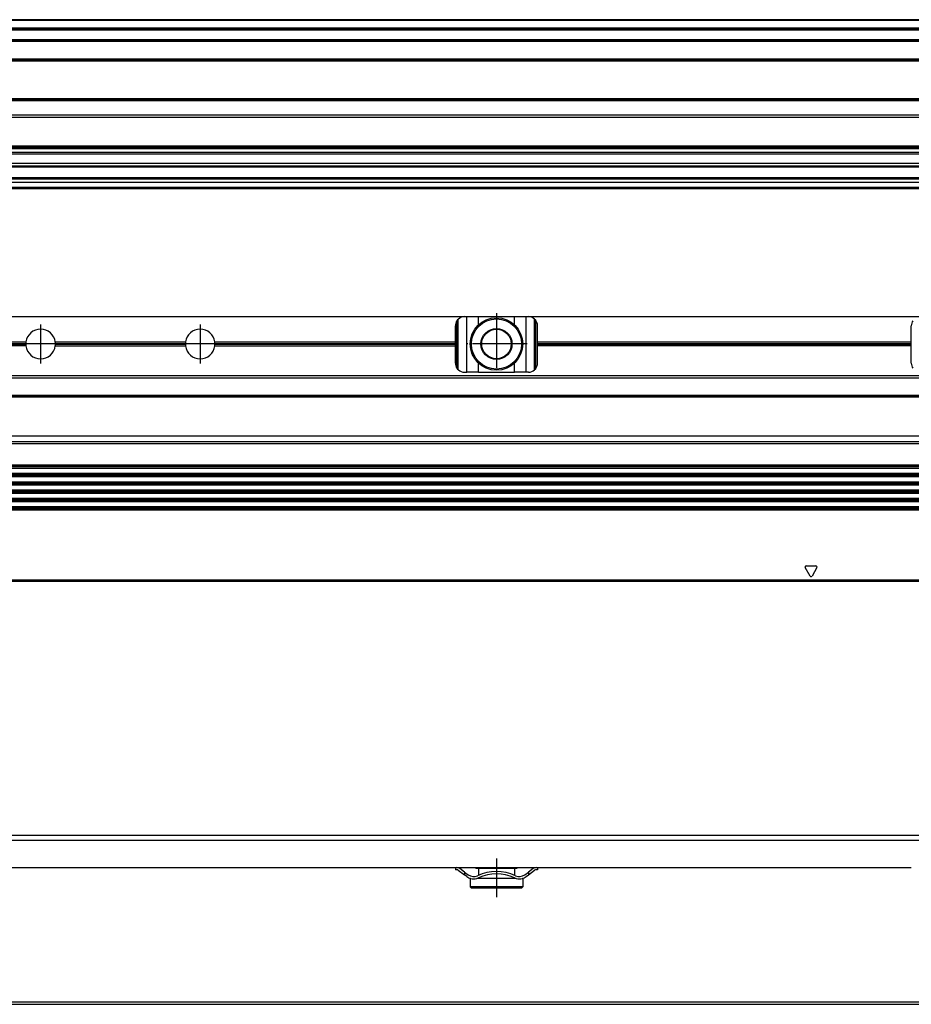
# Model space of a CAD drawing. Header units: millimetres. Extents: x -285 to 970, y -217 to 203.
# Tile 21 of 24: x 676 to 872, y -95 to 120. Entities that reach past the tile are written whole.
import ezdxf

# ---------------------------------------------------------------- set-up
doc = ezdxf.new("R2010")
doc.units = ezdxf.units.MM
doc.linetypes.add('DOT_CENTER', pattern=[14, 12, -1, 0, -1])
doc.layers.add('1', color=7, linetype='Continuous')

# ---------------------------------------------------------------- blocks, each defined once
blk = doc.blocks.new('REGLA__5', base_point=(445.6, 83.41))
at = {"color": 7, "linetype": 'Continuous'}
for p, q in [((894.3, 120.41), (543.3, 120.41)), ((554.6, 118.41), (896.1, 118.41)), ((554.6, 115.91), (896.1, 115.91)), ((554.6, 111.61), (896.1, 111.61)), ((554.6, 102.91), (896.1, 102.91)), ((896.1, 98.99), (554.6, 98.99)), ((896.1, 92.69), (554.6, 92.69)), ((554.6, 92.47), (896.1, 92.47)), ((554.6, 92.43), (896.1, 92.43)), ((896.1, 92.09), (554.6, 92.09)), ((896.1, 91.3), (554.6, 91.3)), ((896.1, 90.91), (554.6, 90.91)), ((896.1, 88.91), (554.6, 88.91)), ((554.6, 88.13), (890.3, 88.13)), ((896.1, 84.71), (456.1, 84.71)), ((896.1, 85.42), (543.32, 85.42)), ((553.73, 85.83), (890.3, 85.83)), ((456.1, 83.71), (896.1, 83.71)), ((456.1, 83.41), (896.1, 83.41))]:
    blk.add_line(p, q, dxfattribs=at)
at = {"color": 3, "linetype": 'Continuous'}
for p, q in [((896.1, 120.21), (543.5, 120.21)), ((554.6, 118.61), (896.1, 118.61)), ((554.6, 118.21), (896.1, 118.21)), ((554.6, 116.09), (896.1, 116.09)), ((554.6, 115.71), (896.1, 115.71)), ((554.6, 111.81), (896.1, 111.81)), ((554.6, 111.41), (896.1, 111.41)), ((554.6, 103.11), (896.1, 103.11)), ((554.6, 102.71), (896.1, 102.71)), ((896.1, 99.49), (554.6, 99.49)), ((554.6, 88.33), (896.1, 88.33)), ((543.53, 85.63), (896.1, 85.63))]:
    blk.add_line(p, q, dxfattribs=at)
blk = doc.blocks.new('Regla_G2_cm340-T__7', base_point=(445.6, 83.41))
blk.add_blockref('REGLA__5', (445.6, 83.41))
blk = doc.blocks.new('E1', base_point=(626, 100.95))
blk.add_blockref('Regla_G2_cm340-T__7', (445.6, 83.41))
blk = doc.blocks.new('REGLA__20', base_point=(445.6, -96.46))
at = {"color": 7, "linetype": 'Continuous'}
for p, q in [((896.1, -58.46), (456.1, -58.46)), ((456.1, -59.46), (896.1, -59.46)), ((589.6, -65.46), (771.6, -65.46)), ((771.6, -65.46), (771.93, -65.46)), ((771.6, -65.46), (771.6, -65.96)), ((771.93, -65.96), (771.6, -65.96)), ((771.93, -65.46), (789.27, -65.46)), ((772.23, -66.06), (773.6, -67.08)), ((773.6, -66.46), (772.53, -65.66)), ((773.6, -66.46), (774.4, -67.06)), ((776.1, -65.46), (776.1, -65.71)), ((776.63, -65.71), (776.1, -65.71)), ((776.63, -65.71), (776.63, -67.19)), ((784.58, -65.71), (776.63, -65.71)), ((784.58, -65.71), (784.58, -67.19)), ((785.1, -65.71), (784.58, -65.71)), ((785.1, -65.46), (785.1, -65.71)), ((786.8, -67.06), (787.6, -66.46)), ((788.67, -65.66), (787.6, -66.46)), ((787.6, -67.08), (788.97, -66.06)), ((789.13, -65.96), (788.97, -66.06)), ((789.6, -65.96), (789.13, -65.96)), ((789.27, -65.46), (789.6, -65.46)), ((789.6, -65.46), (789.6, -65.96)), ((789.6, -65.46), (871.6, -65.46)), ((774.1, -67.46), (773.6, -67.08)), ((774.85, -67.86), (774.85, -69.71)), ((774.9, -67.86), (774.85, -67.86)), ((776.63, -67.86), (776.3, -67.86)), ((776.63, -67.74), (776.63, -67.86)), ((784.58, -67.86), (776.63, -67.86)), ((784.58, -67.74), (784.58, -67.86)), ((784.9, -67.86), (784.58, -67.86)), ((786.35, -67.86), (786.3, -67.86)), ((786.35, -67.86), (786.35, -69.71)), ((787.1, -67.46), (787.6, -67.08)), ((786.35, -69.71), (774.85, -69.71)), ((775.1, -69.96), (774.85, -69.71)), ((786.1, -69.96), (775.1, -69.96)), ((786.1, -69.96), (786.35, -69.71)), ((543.3, -95.46), (894.3, -95.46))]:
    blk.add_line(p, q, dxfattribs=at)
at = {"color": 3, "linetype": 'Continuous'}
for p, q in [((773.6, -66.46), (773.6, -67.08)), ((787.6, -66.46), (787.6, -67.08)), ((894.3, -94.96), (457.9, -94.96))]:
    blk.add_line(p, q, dxfattribs=at)
at = {"color": 7, "linetype": 'Continuous'}
for centre, radius, start, end in [((771.93, -66.46), 1, 53.1301, 90), ((771.93, -66.46), 0.5, 53.1301, 90), ((780.6, -76.27), 9.91, 65.247, 114.753), ((780.6, -76.27), 9.41, 65.256, 114.744), ((789.27, -66.46), 1, 90, 126.8699), ((775.6, -65.46), 2.5, 233.1301, 253.7398), ((775.6, -65.46), 2, 233.1301, 295.1169), ((775.6, -65.46), 2.5, 253.7398, 286.2602), ((775.6, -65.46), 2.5, 286.2602, 295.0781), ((785.6, -65.46), 2.5, 244.9219, 253.7398), ((785.6, -65.46), 2, 244.8831, 306.8699), ((785.6, -65.46), 2.5, 253.7398, 286.2602), ((785.6, -65.46), 2.5, 286.2602, 306.8699)]:
    blk.add_arc(centre, radius, start, end, dxfattribs=at)
at = {"layer": '1', "color": 2, "linetype": 'DOT_CENTER'}
blk.add_line((780.6, -63.46), (780.6, -71.96), dxfattribs=at)
blk = doc.blocks.new('Regla_G2_cm340-T__21', base_point=(445.6, -96.46))
blk.add_blockref('REGLA__20', (445.6, -96.46))
blk = doc.blocks.new('B1', base_point=(626, -76))
blk.add_blockref('Regla_G2_cm340-T__21', (445.6, -96.46))
blk = doc.blocks.new('REGLA__26', base_point=(445.6, -6.69))
at = {"color": 7, "linetype": 'Continuous'}
for p, q in [((587.6, 55.31), (773.6, 55.31)), ((773.6, 55.31), (774.1, 55.31)), ((774.1, 55.31), (776.66, 55.31)), ((776.66, 55.31), (784.54, 55.31)), ((784.54, 55.31), (787.1, 55.31)), ((787.1, 55.31), (787.6, 55.31)), ((787.6, 55.31), (873.6, 55.31)), ((788.97, 43.65), (788.97, 54.77)), ((789.13, 54.6), (789.13, 43.82)), ((771.6, 49.75), (771.6, 53.31)), ((789.6, 49.75), (789.6, 53.31)), ((871.6, 49.75), (871.6, 53.31)), ((589.6, 49.75), (677.38, 49.75)), ((683.82, 49.75), (712.38, 49.75)), ((718.82, 49.75), (771.6, 49.75)), ((771.6, 48.87), (771.6, 49.75)), ((789.6, 48.87), (789.6, 49.75)), ((789.6, 49.75), (871.6, 49.75)), ((871.6, 48.87), (871.6, 49.75)), ((677.38, 48.87), (589.6, 48.87)), ((683.82, 48.87), (712.38, 48.87)), ((718.82, 48.87), (771.6, 48.87)), ((771.6, 45.11), (771.6, 48.87)), ((789.6, 45.11), (789.6, 48.87)), ((871.6, 48.87), (789.6, 48.87)), ((871.6, 45.11), (871.6, 48.87)), ((894.3, 42.31), (457.9, 42.31)), ((773.6, 43.11), (774.1, 43.11)), ((776.66, 43.11), (774.1, 43.11)), ((776.66, 43.11), (784.54, 43.11)), ((787.1, 43.11), (784.54, 43.11)), ((787.6, 43.11), (787.1, 43.11)), ((457.9, 37.91), (894.3, 37.91)), ((461.97, 37.73), (890.23, 37.73)), ((456.1, 29.18), (896.1, 29.18)), ((894.3, 22.76), (457.9, 22.76)), ((457.9, 22.07), (894.3, 22.07)), ((894.3, 20.92), (457.9, 20.92)), ((457.9, 20.24), (894.3, 20.24)), ((457.9, 19.09), (894.3, 19.09)), ((457.9, 18.41), (894.3, 18.41)), ((894.3, 17.26), (457.9, 17.26)), ((457.9, 16.57), (894.3, 16.57)), ((894.3, 15.42), (457.9, 15.42)), ((457.9, 14.74), (894.3, 14.74)), ((894.3, 13.59), (457.9, 13.59)), ((894.3, 12.91), (457.9, 12.91)), ((457.9, -2.69), (894.3, -2.69))]:
    blk.add_line(p, q, dxfattribs=at)
at = {"color": 3, "linetype": 'Continuous'}
for p, q in [((771.93, 44), (771.93, 54.42)), ((772.23, 43.65), (772.23, 54.77)), ((774.1, 43.11), (774.1, 55.31)), ((776.66, 53.5), (776.66, 55.31)), ((784.54, 53.5), (784.54, 55.31)), ((787.1, 43.11), (787.1, 55.31)), ((589.6, 49.38), (677.35, 49.38)), ((589.6, 49.24), (677.35, 49.24)), ((683.85, 49.38), (712.35, 49.38)), ((683.85, 49.24), (712.35, 49.24)), ((718.85, 49.38), (771.6, 49.38)), ((718.85, 49.24), (771.6, 49.24)), ((789.6, 49.38), (871.6, 49.38)), ((789.6, 49.24), (871.6, 49.24)), ((776.66, 43.11), (776.66, 45.12)), ((784.54, 43.11), (784.54, 45.12)), ((894.3, 41.81), (457.9, 41.81)), ((457.9, 38.11), (894.3, 38.11)), ((462.08, 37.84), (890.12, 37.84)), ((456.1, 27.95), (896.1, 27.95)), ((457.9, 27.49), (894.3, 27.49)), ((894.3, 22.49), (457.9, 22.49)), ((894.3, 22.34), (457.9, 22.34)), ((894.3, 20.65), (457.9, 20.65)), ((894.3, 20.51), (457.9, 20.51)), ((894.3, 18.82), (457.9, 18.82)), ((894.3, 18.68), (457.9, 18.68)), ((894.3, 16.99), (457.9, 16.99)), ((894.3, 16.84), (457.9, 16.84)), ((894.3, 15.15), (457.9, 15.15)), ((894.3, 15.01), (457.9, 15.01)), ((894.3, 13.32), (457.9, 13.32)), ((894.3, 13.18), (457.9, 13.18)), ((849.38, -1.56), (848.32, 0.28)), ((848.53, 0.66), (850.67, 0.66)), ((850.88, 0.28), (849.82, -1.56)), ((894.3, -2.49), (457.9, -2.49))]:
    blk.add_line(p, q, dxfattribs=at)
at = {"color": 7, "linetype": 'Continuous'}
for radius in [5.75, 5.5, 3.4, 3.25]:
    blk.add_circle((780.6, 49.31), radius, dxfattribs=at)
for centre, radius, start, end in [((773.6, 53.31), 2, 146.4427, 180), ((773.6, 53.31), 2, 133.1047, 146.4427), ((773.6, 53.31), 2, 90, 133.1047), ((787.6, 53.31), 2, 46.8953, 90), ((787.6, 53.31), 2, 40.3149, 46.8953), ((787.6, 53.31), 2, 0, 40.3149), ((873.6, 53.31), 2, 146.4427, 180), ((680.6, 49.31), 3.25, 7.8062, 172.1938), ((715.6, 49.31), 3.25, 7.8062, 172.1938), ((680.6, 49.31), 3.25, 172.1938, 178.7533), ((680.6, 49.31), 3.25, 1.2467, 7.8062), ((715.6, 49.31), 3.25, 172.1938, 178.7533), ((715.6, 49.31), 3.25, 1.2467, 7.8062), ((680.6, 49.31), 3.25, 178.7533, 181.2467), ((680.6, 49.31), 3.25, 181.2467, 187.8062), ((680.6, 49.31), 3.25, 187.8062, 352.1938), ((680.6, 49.31), 3.25, 352.1938, 358.7533), ((680.6, 49.31), 3.25, 358.7533, 1.2467), ((715.6, 49.31), 3.25, 178.7533, 181.2467), ((715.6, 49.31), 3.25, 181.2467, 187.8062), ((715.6, 49.31), 3.25, 187.8062, 352.1938), ((715.6, 49.31), 3.25, 352.1938, 358.7533), ((715.6, 49.31), 3.25, 358.7533, 1.2467), ((773.6, 45.11), 2, 180, 213.5573), ((773.6, 45.11), 2, 213.5573, 226.8953), ((773.6, 45.11), 2, 226.8953, 270), ((787.6, 45.11), 2, 270, 313.1047), ((787.6, 45.11), 2, 313.1047, 319.6851), ((787.6, 45.11), 2, 319.6851, 0), ((873.6, 45.11), 2, 180, 213.5573)]:
    blk.add_arc(centre, radius, start, end, dxfattribs=at)
at = {"color": 3, "linetype": 'Continuous'}
for centre, start, end in [((848.53, 0.41), 90, 210), ((850.67, 0.41), 330, 90), ((849.6, -1.44), 210, 330)]:
    blk.add_arc(centre, 0.25, start, end, dxfattribs=at)
at = {"layer": '1', "color": 2, "linetype": 'DOT_CENTER'}
for p, q in [((780.6, 56.06), (780.6, 42.56)), ((680.6, 53.56), (680.6, 45.06)), ((715.6, 53.56), (715.6, 45.06)), ((684.85, 49.31), (676.35, 49.31)), ((719.85, 49.31), (711.35, 49.31)), ((787.35, 49.31), (773.85, 49.31))]:
    blk.add_line(p, q, dxfattribs=at)
blk = doc.blocks.new('Regla_G2_cm340-T__27', base_point=(445.6, -29.69))
blk.add_blockref('REGLA__26', (445.6, -6.69))
blk = doc.blocks.new('A1', base_point=(626, 12.47))
blk.add_blockref('Regla_G2_cm340-T__27', (445.6, -29.69))

msp = doc.modelspace()

# ---------------------------------------------------------------- block references
for name, p in [('E1', (626, 100.95)), ('A1', (626, 12.47)), ('B1', (626, -76))]:
    msp.add_blockref(name, p)

doc.saveas('drawing.dxf')
